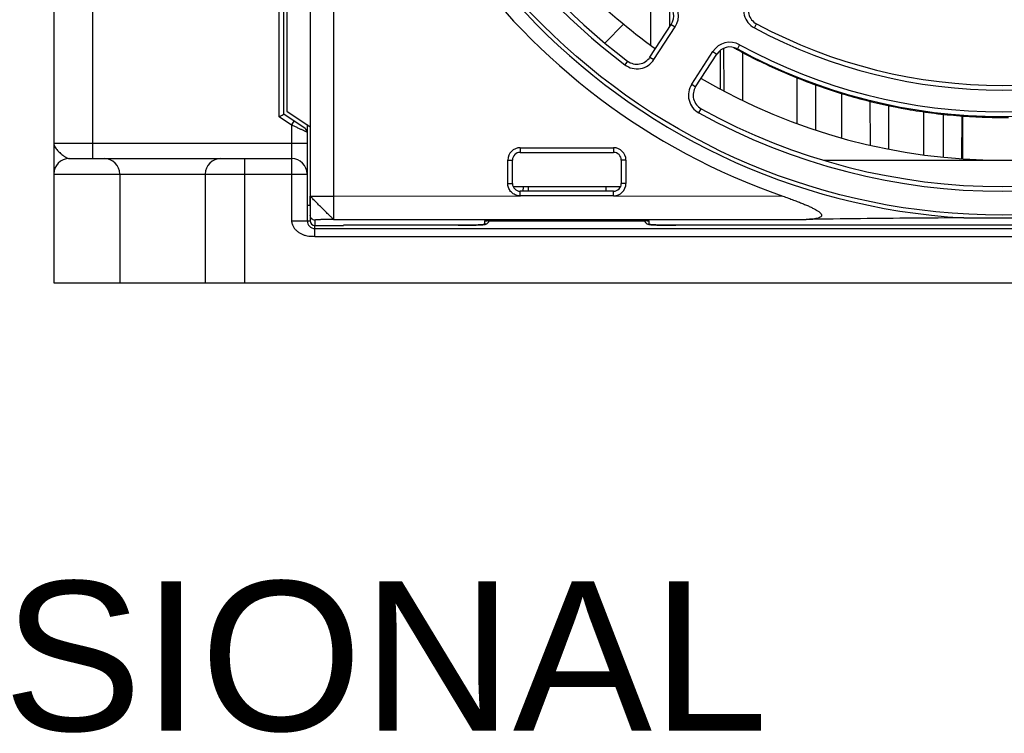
# Model space of a CAD drawing. Header units: millimetres. Extents: x 0 to 546, y 0 to 772.
# Tile 2 of 24: x 87 to 150, y 197 to 243. Entities that reach past the tile are written whole.
import ezdxf
from ezdxf.enums import TextEntityAlignment as Align

# ---------------------------------------------------------------- set-up
doc = ezdxf.new("R2010")
doc.units = ezdxf.units.MM
doc.styles.add('TEXTSTYLE_1', font='ARIAL.TTF')

# ---------------------------------------------------------------- blocks, each defined once
blk = doc.blocks.new('VFD_E3_HSK_BOTTOM_24_BL54')
at = {"color": 7, "linetype": 'Continuous'}
for p, q in [((825.92, -401.714), (825.929, -405.212)), ((827.176, -404.016), (827.18, -402.693)), ((830.629, -405.424), (830.636, -408.161)), ((831.865, -408.782), (831.872, -405.705)), ((835.334, -407.296), (835.341, -410.258)), ((836.56, -410.677), (836.567, -407.774)), ((840.038, -408.819), (840.044, -411.646)), ((841.257, -411.909), (841.264, -409.098)), ((844.74, -409.66), (844.746, -412.424)), ((845.956, -412.516), (845.962, -409.76)), ((817.751, -414.416), (817.751, -414.315))]:
    blk.add_line(p, q, dxfattribs=at)
blk.add_arc((817.151, -414.415), 0.6, 340.30372, 359.86116, dxfattribs=at)
blk = doc.blocks.new('FAN_80X32_BOTTOM_24_BL45')
at = {"color": 7, "linetype": 'Continuous'}
for p, q in [((824.2, -403.877), (823.009, -405.068)), ((837.08, -412.615), (860.023, -412.615)), ((817.093, -414.315), (824.009, -414.315))]:
    blk.add_line(p, q, dxfattribs=at)
for start, end in [(225, 234.38047), (239.61953, 300.38013)]:
    blk.add_arc((848.551, -374.315), 38.3, start, end, dxfattribs=at)
for points, start_tangent, end_tangent in [([(831.286, -405.388), (831.491, -405.501)], (0.873861, -0.486175), (0.877042, -0.480413)), ([(831.491, -405.501), (831.834, -405.686)], (0.877042, -0.480413), (0.882256, -0.470771)), ([(831.834, -405.686), (833.165, -406.361), (836.343, -407.704), (837.875, -408.226), (839.388, -408.666), (842.438, -409.339), (844, -409.578), (845.605, -409.748), (847.262, -409.848), (848.534, -409.872)], (0.882256, -0.470771), (0.999999, -0.001288)), ([(848.534, -409.872), (848.943, -409.87)], (0.999999, -0.001288), (0.999945, 0.010505))]:
    blk.add_spline(points, degree=3, dxfattribs=dict(at, start_tangent=start_tangent, end_tangent=end_tangent))
blk = doc.blocks.new('VFD_E3_FAN_GUARD_BOTTOM_51')
at = {"color": 7, "linetype": 'Continuous'}
for p, q in [((805.551, -331.826), (805.551, -416.429)), ((804.051, -333.326), (804.051, -416.515)), ((802.551, -396.465), (802.551, -409.465)), ((825.895, -405.988), (827.261, -403.886)), ((827.261, -403.886), (827.512, -404.049)), ((832.607, -404.118), (832.749, -403.853)), ((826.147, -406.152), (827.512, -404.049)), ((831.659, -405.196), (831.515, -405.46)), ((828.579, -407.731), (829.944, -405.629)), ((828.831, -407.895), (830.196, -405.792)), ((829.944, -405.629), (830.196, -405.792)), ((824.454, -406.242), (824.274, -406.481)), ((825.895, -405.988), (826.147, -406.152)), ((828.579, -407.731), (828.831, -407.895)), ((802.551, -409.465), (804.051, -410.465)), ((829.04, -409.577), (829.185, -409.314)), ((817.551, -411.815), (823.551, -411.815)), ((817.551, -411.815), (817.551, -412.115)), ((817.551, -412.115), (823.551, -412.115)), ((823.551, -411.815), (823.551, -412.115)), ((816.751, -412.615), (817.051, -412.615)), ((816.751, -414.115), (816.751, -412.615)), ((817.051, -414.115), (817.051, -412.615)), ((824.351, -412.615), (824.051, -412.615)), ((824.051, -412.615), (824.051, -414.115)), ((824.351, -412.615), (824.351, -414.115)), ((816.751, -414.115), (817.051, -414.115)), ((823.551, -414.615), (817.551, -414.615)), ((817.551, -414.915), (817.551, -414.615)), ((818.051, -414.315), (818.051, -414.615)), ((823.051, -414.315), (823.051, -414.615)), ((823.551, -414.915), (823.551, -414.615)), ((824.351, -414.115), (824.051, -414.115)), ((804.051, -414.93), (805.551, -414.93)), ((805.551, -414.93), (817.563, -414.917)), ((823.551, -414.918), (817.549, -414.916)), ((823.551, -414.918), (834.429, -414.93)), ((804.351, -416.471), (804.351, -416.815)), ((805.551, -416.429), (835.928, -416.429)), ((815.251, -416.535), (815.251, -416.745)), ((823.551, -416.455), (817.551, -416.455)), ((817.551, -416.455), (817.551, -416.455)), ((823.551, -416.455), (823.551, -416.455)), ((825.851, -416.745), (825.851, -416.535)), ((804.351, -416.815), (806.186, -416.815)), ((806.189, -416.804), (806.186, -416.815)), ((813.551, -416.804), (806.189, -416.804)), ((813.551, -416.804), (813.551, -416.804)), ((869.551, -416.804), (827.551, -416.804)), ((827.551, -416.804), (827.551, -416.804))]:
    blk.add_line(p, q, dxfattribs=at)
blk.add_circle((848.551, -374.315), 41.839, dxfattribs=at)
for centre, radius, start, end in [((848.551, -374.315), 42.089, 93.38163, 266.61837), ((848.551, -374.315), 43, 109.17254, 250.82746), ((848.551, -374.315), 40.3, 152.04344, 232.95656), ((848.551, -374.315), 40, 152.04344, 232.95656), ((826.422, -403.341), 1, 327, 52.6791), ((826.422, -403.341), 1.3, 327, 52.6791), ((833.22, -402.972), 1.3, 147, 241.85391), ((833.22, -402.972), 1, 147, 241.85391), ((848.551, -374.315), 33.5, 241.85391, 298.14609), ((848.551, -374.315), 33.8, 241.85391, 298.14609), ((831.035, -406.337), 1.3, 61.3209, 147), ((848.551, -374.315), 35.2, 241.3209, 298.6791), ((831.035, -406.337), 1, 61.3209, 147), ((848.551, -374.315), 35.5, 241.3209, 298.6791), ((825.057, -405.444), 1.3, 232.95656, 327), ((825.057, -405.444), 1, 232.95656, 327), ((829.669, -408.439), 1.3, 147, 241.04344), ((829.669, -408.439), 1, 147, 241.04344), ((848.551, -374.315), 40.3, 241.04344, 298.95656), ((848.551, -374.315), 40, 241.04344, 298.95656), ((817.551, -412.615), 0.8, 90, 180), ((817.551, -412.615), 0.5, 90, 180), ((823.551, -412.615), 0.8, 0, 90), ((823.551, -412.615), 0.5, 0, 90), ((817.551, -414.115), 0.5, 180, 270), ((823.551, -414.115), 0.5, 270, 360), ((823.551, -414.115), 0.8, 270, 360), ((804.351, -416.515), 0.3, 180, 270)]:
    blk.add_arc(centre, radius, start, end, dxfattribs=at)
for points, start_tangent, end_tangent in [([(817.563, -414.917), (817.419, -414.904), (817.285, -414.869), (817.156, -414.81), (817.037, -414.728), (816.935, -414.624), (816.853, -414.505), (816.795, -414.375), (816.761, -414.242), (816.751, -414.115)], (-1, 0), (0, 1)), ([(805.551, -416.429), (805.492, -416.373), (805.349, -416.238), (805.145, -416.038), (804.902, -415.798), (804.648, -415.543), (804.411, -415.304), (804.219, -415.109), (804.094, -414.979), (804.051, -414.93)], (-0.792618, 0.609718), (0, 1)), ([(834.429, -414.93), (834.794, -415.059), (835.127, -415.18), (835.43, -415.296), (835.707, -415.406), (835.961, -415.512), (836.196, -415.618), (836.408, -415.722), (836.593, -415.824), (836.747, -415.924), (836.866, -416.027), (836.93, -416.132), (836.916, -416.222), (836.836, -416.292), (836.712, -416.342), (836.557, -416.378), (836.374, -416.404), (836.163, -416.421), (835.928, -416.429)], (0.944534, -0.328414), (-0.999875, -0.015832)), ([(804.351, -416.471), (804.236, -416.449), (804.185, -416.421), (804.139, -416.384), (804.102, -416.338), (804.074, -416.286), (804.057, -416.23), (804.051, -416.172)], (-1, 0), (0, 1)), ([(805.551, -416.429), (805.332, -416.43), (805.118, -416.433), (804.915, -416.437), (804.733, -416.443), (804.651, -416.446), (804.577, -416.449), (804.512, -416.453), (804.457, -416.456), (804.412, -416.46), (804.379, -416.464), (804.367, -416.466), (804.358, -416.468), (804.353, -416.469), (804.351, -416.471)], (-0.999999, -0.001583), (0, -1)), ([(815.48, -416.5), (815.309, -416.517), (815.251, -416.535)], (-0.990358, -0.138532), (-0.003844, -0.999993)), ([(815.329, -416.525), (815.251, -416.535)], (-0.965836, -0.259153), (-1, 0)), ([(815.357, -416.516), (815.329, -416.525)], (-0.936992, -0.349351), (-0.965836, -0.259153)), ([(815.344, -416.516), (815.358, -416.513), (815.389, -416.509), (815.434, -416.505), (815.493, -416.5), (815.565, -416.495)], (-0.831798, -0.555079), (0.998041, 0.062565)), ([(815.386, -416.715), (815.472, -416.649), (815.538, -416.533), (815.547, -416.497)], (0.886419, 0.462884), (0.17235, 0.985036)), ([(815.54, -416.527), (815.511, -416.595), (815.457, -416.663)], (-0.274152, -0.961686), (-0.72717, -0.686458)), ([(815.605, -416.489), (815.48, -416.5)], (-0.998895, -0.047006), (-0.990358, -0.138532)), ([(815.546, -416.497), (815.54, -416.527)], (-0.176688, -0.984267), (-0.274152, -0.961686)), ([(815.565, -416.495), (815.65, -416.49), (815.748, -416.486), (815.858, -416.481), (815.982, -416.477), (816.118, -416.472), (816.266, -416.469), (816.426, -416.465), (816.597, -416.462), (816.779, -416.46), (816.969, -416.457), (817.169, -416.456), (817.375, -416.455), (817.551, -416.455)], (0.998041, 0.062565), (1, -0.000018)), ([(817.551, -416.455), (817.039, -416.457), (816.552, -416.463), (816.117, -416.472), (815.754, -416.485), (815.605, -416.489)], (-1, 0.00001), (-0.998895, -0.047006)), ([(823.551, -416.455), (823.767, -416.455), (823.981, -416.456), (824.187, -416.458), (824.383, -416.46), (824.569, -416.463), (824.743, -416.467), (824.904, -416.47), (825.053, -416.474), (825.188, -416.479), (825.31, -416.484), (825.417, -416.489), (825.511, -416.494)], (1, 0.000029), (0.998258, -0.058999)), ([(825.498, -416.489), (825.349, -416.485), (824.986, -416.472), (824.551, -416.463), (824.063, -416.457), (823.551, -416.455)], (-0.998894, 0.047024), (-1, -0.000014)), ([(825.851, -416.535), (825.793, -416.517), (825.622, -416.5), (825.498, -416.489)], (-0.002526, 0.999997), (-0.998894, 0.047024)), ([(825.511, -416.494), (825.591, -416.499), (825.656, -416.504), (825.706, -416.509), (825.741, -416.513), (825.748, -416.514)], (0.998258, -0.058999), (0.985898, -0.167348)), ([(825.556, -416.497), (825.565, -416.535), (825.634, -416.653)], (0.172301, -0.985044), (0.687485, -0.726198)), ([(825.556, -416.497), (825.563, -416.528)], (0.177731, -0.984079), (0.278564, -0.960418)), ([(825.563, -416.528), (825.586, -416.584)], (0.278564, -0.960418), (0.463614, -0.886037)), ([(825.586, -416.584), (825.591, -416.595), (825.608, -416.621)], (0.463614, -0.886037), (0.586888, -0.809668)), ([(825.746, -416.516), (825.774, -416.525)], (0.936922, -0.34954), (0.965829, -0.25918)), ([(825.774, -416.525), (825.851, -416.535)], (0.965829, -0.25918), (1, 0)), ([(846.069, -416.331), (842.792, -416.348), (839.43, -416.38), (835.928, -416.429)], (-0.999995, -0.00326), (-0.999875, -0.015832)), ([(846.069, -416.331), (847.02, -416.329), (848.035, -416.328), (849.064, -416.328), (850.074, -416.329), (851.034, -416.331)], (0.999995, 0.00326), (0.999995, -0.00326)), ([(815.251, -416.745), (815.244, -416.75), (815.219, -416.756), (815.169, -416.763), (815.09, -416.77), (814.979, -416.777), (814.839, -416.783), (814.672, -416.789), (814.485, -416.794), (814.285, -416.798), (814.083, -416.801), (813.887, -416.803), (813.708, -416.804), (813.551, -416.804)], (-0.000078, -1), (-1, 0)), ([(813.551, -416.804), (813.593, -416.804), (813.814, -416.803), (814.025, -416.802), (814.224, -416.799), (814.407, -416.796), (814.574, -416.792), (814.724, -416.788), (814.855, -416.783), (814.914, -416.781)], (1, 0.000002), (0.998963, 0.045522)), ([(814.914, -416.781), (814.969, -416.778), (815.065, -416.772), (815.144, -416.767), (815.209, -416.76), (815.262, -416.753), (815.316, -416.742), (815.386, -416.715)], (0.998963, 0.045522), (0.886419, 0.462884)), ([(815.457, -416.663), (815.401, -416.704), (815.251, -416.745)], (-0.72717, -0.686458), (-1, 0)), ([(825.608, -416.621), (825.701, -416.704), (825.851, -416.745)], (0.586888, -0.809668), (1, 0)), ([(825.634, -416.653), (825.722, -416.718), (825.791, -416.743), (825.841, -416.753), (825.892, -416.76), (825.951, -416.766), (825.986, -416.769)], (0.687485, -0.726198), (0.997165, -0.075251)), ([(827.551, -416.804), (827.397, -416.804), (827.222, -416.803), (827.031, -416.801), (826.833, -416.798), (826.636, -416.795), (826.449, -416.79), (826.28, -416.784), (826.136, -416.777), (826.021, -416.77), (825.938, -416.763), (825.885, -416.756), (825.859, -416.75), (825.851, -416.745)], (-1, 0), (-0.00008, 1)), ([(825.986, -416.769), (826.024, -416.771), (826.11, -416.777), (826.159, -416.779)], (0.997165, -0.075251), (0.998834, -0.048278)), ([(826.159, -416.779), (826.211, -416.782), (826.328, -416.786), (826.46, -416.79), (826.608, -416.794), (826.77, -416.797), (826.946, -416.8), (827.135, -416.802), (827.334, -416.804), (827.541, -416.804), (827.551, -416.804)], (0.998834, -0.048278), (1, -0.000001))]:
    blk.add_spline(points, degree=3, dxfattribs=dict(at, start_tangent=start_tangent, end_tangent=end_tangent))
blk = doc.blocks.new('VFD_E3_BASE_BOTTOM_24_BL43')
at = {"color": 7, "linetype": 'Continuous'}
for p, q in [((787.551, -342.215), (787.551, -420.515)), ((790.051, -342.015), (790.051, -412.515)), ((802.051, -409.825), (802.051, -396.204)), ((802.351, -409.665), (802.351, -396.365)), ((830.401, -405.564), (830.401, -408.039)), ((838.201, -408.32), (838.201, -411.178)), ((843.501, -412.27), (843.501, -409.453)), ((802.851, -410.359), (802.051, -409.825)), ((803.718, -410.576), (802.351, -409.665)), ((802.851, -410.359), (803.018, -410.109)), ((846.001, -409.723), (846.001, -412.519)), ((802.851, -410.359), (802.851, -416.515)), ((803.851, -410.331), (803.851, -416.515)), ((787.551, -411.515), (803.851, -411.515)), ((788.551, -412.515), (802.851, -412.515)), ((799.826, -412.515), (799.826, -420.515)), ((787.551, -413.515), (803.851, -413.515)), ((791.801, -413.515), (791.801, -420.515)), ((797.301, -413.515), (797.301, -420.515)), ((804.051, -415.515), (804.051, -414.93)), ((803.851, -415.515), (804.051, -415.515)), ((802.851, -416.515), (804.051, -416.515)), ((815.551, -416.515), (825.551, -416.515)), ((804.351, -417.515), (804.351, -416.815)), ((804.351, -417.015), (900.751, -417.015)), ((804.351, -417.515), (900.751, -417.515)), ((787.551, -420.515), (917.551, -420.515))]:
    blk.add_line(p, q, dxfattribs=at)
for centre, radius, start, end in [((803.551, -410.825), 0.3, 359.99823, 56.30675), ((788.551, -413.515), 1, 90, 180), ((790.801, -413.515), 1, 0, 90), ((798.301, -413.515), 1, 90, 180), ((802.851, -413.515), 1, 0, 90), ((804.351, -416.515), 0.5, 180, 270)]:
    blk.add_arc(centre, radius, start, end, dxfattribs=at)
for points, start_tangent, end_tangent in [([(802.051, -409.825), (802.193, -409.749), (802.306, -409.689), (802.351, -409.665)], (0.881675, 0.471858), (0.881675, 0.471858)), ([(802.892, -410.377), (802.851, -410.359)], (-0.906187, 0.422877), (-0.906187, 0.422878)), ([(802.956, -410.408), (802.892, -410.377)], (-0.906187, 0.422878), (-0.906187, 0.422877)), ([(803.446, -410.636), (803.26, -410.55), (803.06, -410.456), (802.956, -410.408)], (-0.906183, 0.422885), (-0.906187, 0.422878)), ([(803.851, -410.825), (803.823, -410.812), (803.74, -410.773), (803.61, -410.713), (803.446, -410.636)], (-0.905991, 0.423296), (-0.906183, 0.422885)), ([(787.551, -411.515), (787.625, -411.77), (787.795, -411.992), (787.992, -412.179), (788.178, -412.328), (788.333, -412.434), (788.457, -412.495), (788.551, -412.515)], (-0.002151, -0.999998), (1, -0.000037)), ([(802.851, -416.515), (802.883, -416.72), (802.965, -416.907), (803.085, -417.067), (803.229, -417.203), (803.392, -417.313), (803.479, -417.359)], (-0.011463, -0.999934), (0.900497, -0.434863)), ([(803.479, -417.359), (803.569, -417.399)], (0.900497, -0.434863), (0.928457, -0.37144)), ([(803.569, -417.399), (803.756, -417.46), (803.95, -417.496), (804.149, -417.512), (804.351, -417.515)], (0.928457, -0.37144), (1, -0.000765))]:
    blk.add_spline(points, degree=3, dxfattribs=dict(at, start_tangent=start_tangent, end_tangent=end_tangent))

msp = doc.modelspace()

# ---------------------------------------------------------------- block references
for name in ['VFD_E3_BASE_BOTTOM_24_BL43', 'VFD_E3_FAN_GUARD_BOTTOM_51', 'FAN_80X32_BOTTOM_24_BL45', 'VFD_E3_HSK_BOTTOM_24_BL54']:
    msp.add_blockref(name, (-698.812, 646.935))

# ---------------------------------------------------------------- texts
at = {"color": 2, "style": 'TEXTSTYLE_1'}
msp.add_text('  DIMENSIONAL', height=9.6, dxfattribs=at).set_placement((84.749, 197.634), align=Align.CENTER)

doc.saveas('drawing.dxf')
